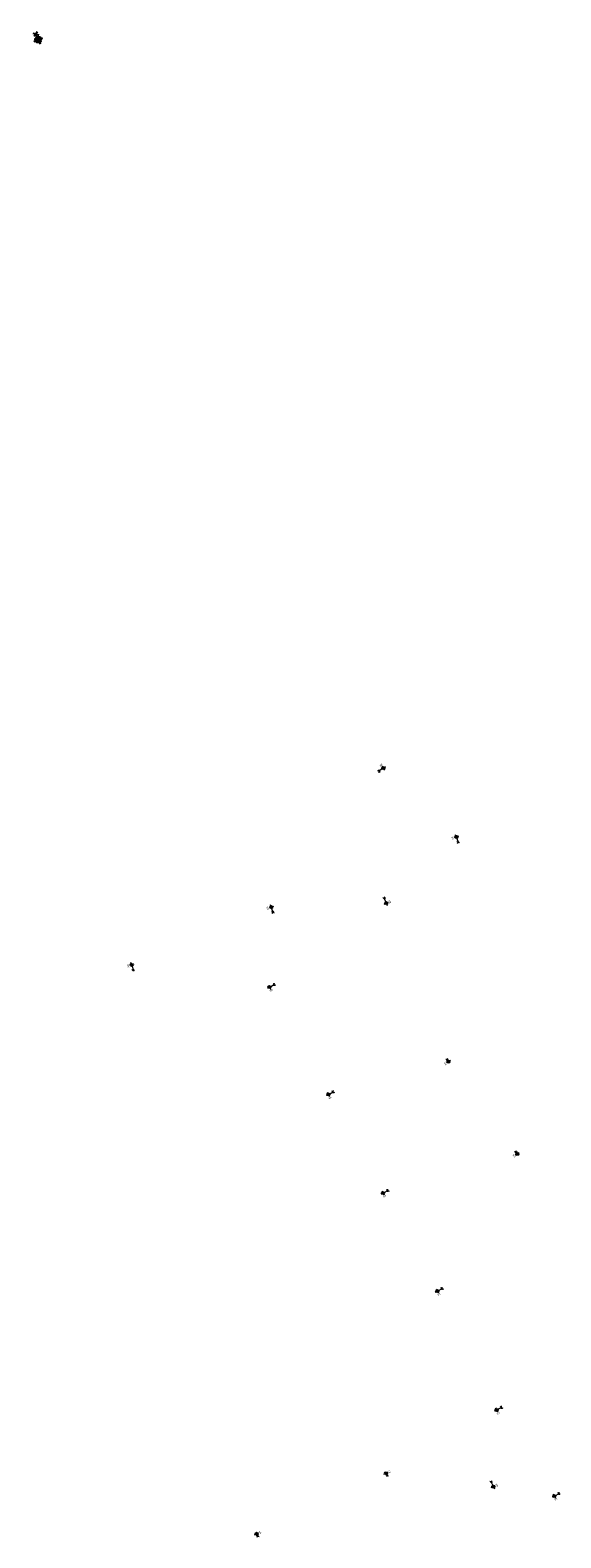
# Model space of a CAD drawing. Header units: metres. Extents: x 154936 to 156225, y 461413 to 462058.
# Tile 1 of 10: x 155128 to 155235, y 461556 to 461859. Entities that reach past the tile are written whole.
import ezdxf
from ezdxf.enums import TextEntityAlignment as Align

# ---------------------------------------------------------------- set-up
doc = ezdxf.new("R2010")
doc.units = ezdxf.units.M
doc.layers.add('B-WE-OV-LICHTMAST-S-200', color=190, linetype='Continuous', lineweight=18)
doc.layers.add('N-OI-KL-ET_LS_OV_ARMATUUR-S', color=7, linetype='Continuous')
doc.styles.add('NLCS-ISO', font='NLCS-ISO.ttf')

# ---------------------------------------------------------------- blocks, each defined once
blk = doc.blocks.new('AXIA 2.1 5167 -  24 Nichia NVS 1x24 Nichia NVSL219CT WW')
h = blk.add_hatch(color=140)
edge = h.paths.add_edge_path()
edge.add_arc((-0.11, -0.06), 0.6, 0, 360)
at = {"color": 140}
for p, q in [((-0.82, 0.6), (0.57, -0.7)), ((-0.11, -0.06), (0.43, 0.52)), ((0.71, 0.82), (0.11, 0.91)), ((0.43, 0.52), (0.71, 0.82)), ((0.71, 0.82), (0.57, 1.4)), ((0.71, 0.82), (0.84, 0.23)), ((0.71, 0.82), (1.3, 0.72)), ((-0.11, -0.06), (-0.8, -0.79))]:
    blk.add_line(p, q, dxfattribs=at)
blk.add_circle((-0.11, -0.06), 0.6, dxfattribs=at)
at = {"color": 140, "style": 'NLCS-ISO'}
blk.add_attdef('TYPE', text='', height=0.72, rotation=226.8988, dxfattribs=at).set_placement((0.57, -0.7), align=Align.BOTTOM_CENTER)
blk = doc.blocks.new('B-SOV-LICHTMAST_1UITHOUDER-SO')
for p, q in [((-5.5, 0), (-6.3, 1.2)), ((-5.5, 0), (-6.3, -1.2)), ((-5.5, 0), (-4.7, 1.2)), ((-1.5, 0), (-5.5, 0)), ((-5.5, 0), (-4.7, -1.2)), ((0, 0), (-1.5, 0)), ((0, -2.4), (0, 2.3)), ((0, 0), (2.5, 0))]:
    blk.add_line(p, q)
blk.add_circle((0, 0), 1.5)
at = {"style": 'NLCS-ISO'}
blk.add_attdef('TYPE', text='', height=1.8, dxfattribs=at).set_placement((0, 2.3), align=Align.BOTTOM_CENTER)
blk = doc.blocks.new('B-SOV-LICHTMAST_2UITHOUDER_1LAAG-SO')
for p, q in [((0, 0), (-1.5, 0)), ((0, -2.4), (0, 2.3)), ((0, 0), (2.5, 0)), ((2.5, 0), (1.7, 1.2)), ((2.5, 0), (1.7, -1.2)), ((2.5, 0), (3.4, 1.2)), ((2.5, 0), (3.4, -1.2))]:
    blk.add_line(p, q)
blk.add_circle((0, 0), 1.5)
at = {"style": 'NLCS-ISO'}
blk.add_attdef('TYPE', text='', height=1.8, dxfattribs=at).set_placement((0, 2.3), align=Align.BOTTOM_CENTER)

msp = doc.modelspace()

# ---------------------------------------------------------------- linework, layer by layer
at = {"color": 252, "lineweight": 9}
msp.add_line((155176.32, 461666.52), (155176.32, 461666.5), dxfattribs=at)

# ---------------------------------------------------------------- block references
at = {"layer": 'B-WE-OV-LICHTMAST-S-200', "xscale": 0.2, "yscale": 0.2, "zscale": 0.2}
for name, p, rotation, values in [('B-SOV-LICHTMAST_1UITHOUDER-SO', (155199, 461710.88), 35.23290203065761, {'TYPE': 'XB'}), ('B-SOV-LICHTMAST_1UITHOUDER-SO', (155213.67, 461697.05), 107.9563188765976, {'TYPE': 'XB'}), ('B-SOV-LICHTMAST_1UITHOUDER-SO', (155176.48, 461683), 107.9563188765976, {'TYPE': 'XB'}), ('B-SOV-LICHTMAST_1UITHOUDER-SO', (155199.59, 461683.8), 292.1272875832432, {'TYPE': 'XB'}), ('B-SOV-LICHTMAST_1UITHOUDER-SO', (155148.44, 461671.41), 107.9563188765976, {'TYPE': 'XB'}), ('B-SOV-LICHTMAST_1UITHOUDER-SO', (155176.14, 461666.95), 208.2135993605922, {'TYPE': 'XB'}), ('B-SOV-LICHTMAST_2UITHOUDER_1LAAG-SO', (155212.08, 461651.98), 120.589299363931, {'TYPE': 'XA'}), ('B-SOV-LICHTMAST_1UITHOUDER-SO', (155187.97, 461645.43), 208.2135993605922, {'TYPE': 'XB'}), ('B-SOV-LICHTMAST_2UITHOUDER_1LAAG-SO', (155225.88, 461633.47), 120.589299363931, {'TYPE': 'XA'}), ('B-SOV-LICHTMAST_1UITHOUDER-SO', (155198.92, 461625.63), 208.2135993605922, {'TYPE': 'XB'}), ('B-SOV-LICHTMAST_1UITHOUDER-SO', (155209.84, 461605.97), 208.2135993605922, {'TYPE': 'XB'}), ('B-SOV-LICHTMAST_1UITHOUDER-SO', (155221.76, 461582.14), 208.2135993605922, {'TYPE': 'XB'}), ('B-SOV-LICHTMAST_2UITHOUDER_1LAAG-SO', (155199.56, 461569.46), 293.7543196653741, {'TYPE': 'XA'}), ('B-SOV-LICHTMAST_1UITHOUDER-SO', (155221.1, 461566.76), 294.6714182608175, {'TYPE': 'XB'}), ('B-SOV-LICHTMAST_1UITHOUDER-SO', (155233.32, 461564.87), 208.2135993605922, {'TYPE': 'XB'}), ('B-SOV-LICHTMAST_2UITHOUDER_1LAAG-SO', (155173.55, 461557.3), 293.7543196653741, {'TYPE': 'XA'})]:
    msp.add_blockref(name, p, dxfattribs=dict(at, rotation=rotation)).add_auto_attribs(values)
at = {"layer": 'N-OI-KL-ET_LS_OV_ARMATUUR-S', "rotation": 65.22852989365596}
msp.add_blockref('AXIA 2.1 5167 -  24 Nichia NVS 1x24 Nichia NVSL219CT WW', (155129.69, 461857.12), dxfattribs=at)

doc.saveas('drawing.dxf')
